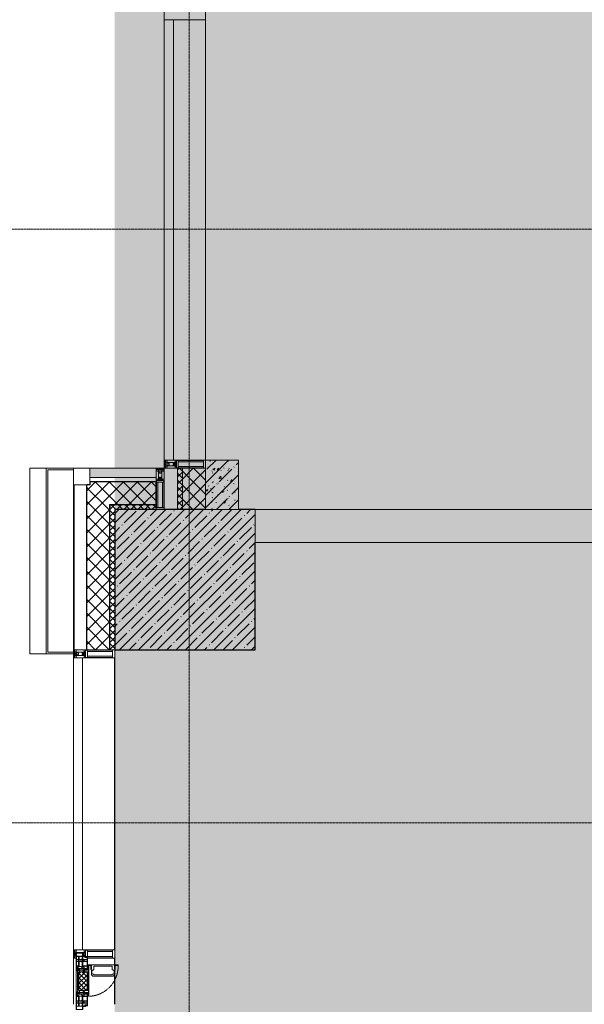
# Model space of a CAD drawing. Header units: millimetres. Extents: x -531352 to 178656, y -69521 to 326874.
# Tile 139 of 256: x -193329 to -189908, y 297637 to 303607. Entities that reach past the tile are written whole.
import ezdxf

# ---------------------------------------------------------------- set-up
doc = ezdxf.new("R2010")
doc.units = ezdxf.units.MM
doc.linetypes.add('-D1-02х01', pattern=[3, 2, -1])
doc.linetypes.add('-D1d1-15x02', pattern=[19, 15, -2, 0, -2])
for name, color, linetype, lineweight in [('_0', 7, 'Continuous', 13), ('A-COLS', 7, 'Continuous', 5), ('A-DETL-GENF', 7, 'Continuous', 5), ('A-GLAZ', 7, 'Continuous', 5), ('A-GLAZ-CURT', 8, 'Continuous', 5), ('A-GLAZ-CWMG', 8, 'Continuous', 5), ('A-WALL', 7, 'Continuous', 5), ('A-WALL-FNSH', 8, 'Continuous', 5), ('I-WALL', 7, 'Continuous', 5), ('S-COLS', 7, 'Continuous', 5), ('S-GRID', 7, 'Continuous', 5), ('Элементы узлов', 7, 'Continuous', 5)]:
    doc.layers.add(name, color=color, linetype=linetype, lineweight=lineweight)
pattern_1 = [(45, (0, 0), (-42.4264, 42.4264), []), (135, (0, 0), (-42.4264, -42.4264), [])]
pattern_2 = [(45, (0, 0), (-21.213203, 21.213203), []), (135, (0, 0), (-21.213203, -21.213203), [])]
pattern_3 = [(45, (-192252.93, 285886.61), (-75.43415, 75.43415), [106.68, -17.78, 3.556, -17.78]), (45, (-192252.93, 285962), (-75.43415, 75.43415), []), (50, (-192252.93, 285886.61), (127.5292, -11.1576), [13.335, -146.685]), (355, (-192252.93, 285886.61), (-24.6697, 133.74), [10.668, -117.348]), (100.451, (-192242.31, 285885.68), (102.8597, 122.5818), [11.333, -124.663]), (46.184, (-192252.93, 285922.17), (189.7552, -29.4304), [20.002, -220.027]), (96.636, (-192237.12, 285919.72), (166.1822, 173.1996), [17, -186.995]), (351.184, (-192252.93, 285922.17), (166.184, 173.1976), [16.002, -176.022]), (21, (-192235.15, 285913.28), (106.13027, -71.586), [13.335, -146.685]), (326, (-192235.15, 285913.28), (43.2619, 128.9318), [10.668, -117.348]), (71.451, (-192226.31, 285907.32), (149.392, 57.34505), [11.333, -124.663]), (37.5, (-192252.935, 285886.614), (2.16223, 59.18836), [3.353, -112.573, 3.353, -115.773, -117.792]), (37.5, (-192252.935, 285886.614), (2.16223, 59.18836), [-235.052, 3.353, -114.44]), (7.5, (-192252.935, 285886.614), (46.77386, 70.12615), [3.353, -64.567, 3.353, -109.906, -44.894]), (7.5, (-192252.935, 285886.614), (46.77386, 70.12615), [-181.178, 3.353, -41.542]), (327.5, (-192292.584, 285886.614), (94.91367, -4.01009), [3.353, -41.097, 3.353, -135.331, -184.023]), (327.5, (-192292.584, 285886.614), (94.91367, -4.01009), [-183.134, 3.353, -180.67]), (317.5, (-192310.36, 285886.61), (103.69057, 17.7988), [3.353, -54.432, 3.353, -88.748, -130.683]), (317.5, (-192310.36, 285886.61), (103.69057, 17.7988), [-149.885, 3.353, -127.33])]

# ---------------------------------------------------------------- blocks, each defined once
blk = doc.blocks.new('Quad Corner Mullion - Q_0_100_-50-4778312-50_AS_M_L23')
at = {"layer": 'A-GLAZ-CWMG', "lineweight": 9}
for p, q in [((-100, -100), (-100, 0)), ((-100, 0), (0, 0)), ((0, 0), (0, -100)), ((0, -100), (-100, -100))]:
    blk.add_line(p, q, dxfattribs=at)
blk = doc.blocks.new('Rectangular Mullion - 50Wx250H-2623690-50_AS_m_L23')
at = {"layer": 'Элементы узлов'}
for p, q in [((-25, 65.2), (-25, 250)), ((-25, 250), (0, 250)), ((25, 250), (0, 250)), ((25, 65.2), (25, 250)), ((-23, 237.3), (0, 237.3)), ((-23, 237.3), (-23, 73.6)), ((-14.9, 84), (-14.9, 237.3)), ((23, 237.3), (0, 237.3)), ((14.9, 84), (14.9, 237.3)), ((23, 237.3), (23, 73.6)), ((-14, 65.2), (-25, 65.2)), ((0, 84), (-23, 84)), ((-0.5, 73.6), (-23, 73.6)), ((-14, 71.3), (-14, 65.2)), ((-10, 71.3), (-14, 71.3)), ((-10, 53), (-10, 71.3)), ((-7, 65.2), (-5.9, 67.3)), ((-7, 65.2), (-7, 54.7)), ((-4.1, 67.3), (-5.9, 67.3)), ((-4.1, 67.3), (-2.9, 65.1)), ((-2.9, 65.1), (-2.9, 54.6)), ((0, 84), (23, 84)), ((0.5, 73.6), (23, 73.6)), ((4.1, 67.3), (2.9, 65.1)), ((2.9, 65.1), (2.9, 54.6)), ((4.1, 67.3), (5.9, 67.3)), ((7, 65.2), (5.9, 67.3)), ((7, 65.2), (7, 54.7)), ((10, 71.3), (14, 71.3)), ((10, 53), (10, 71.3)), ((14, 71.3), (14, 65.2)), ((14, 65.2), (25, 65.2)), ((-23.8, 14.6), (-25, 14.2)), ((-25, 0), (-25, 14.2)), ((-22.3, 17), (-23.8, 17)), ((-23.8, 17), (-23.8, 14.6)), ((-22.5, 10.6), (-23.8, 14.6)), ((-22.5, 10.6), (-23.7, 9.9)), ((-23.7, 1.3), (-23.7, 9.9)), ((-23.7, 1.3), (-11.8, 1.3)), ((-23.2, 10.2), (-22.5, 8)), ((-22.5, 8), (-22.5, 4.5)), ((-21.3, 4.5), (-22.5, 4.5)), ((-22.3, 17), (-22.3, 16)), ((-22.3, 16), (-21.3, 16)), ((-19, 17.6), (-21.3, 16)), ((-21.3, 4.5), (-21.3, 6.5)), ((-21.3, 6.5), (-14.2, 6.5)), ((-18.4, 16.6), (-19, 17.6)), ((-7.4, 16.6), (-18.4, 16.6)), ((-14.2, 6.5), (-14.2, 4.5)), ((-13.2, 4.5), (-14.2, 4.5)), ((-13.2, 4.5), (-12.2, 7.2)), ((-12.7, 7.6), (-11.3, 11.4)), ((-12.7, 7.6), (-11.8, 6.9)), ((-12.2, 9), (-12.2, 14.8)), ((-12.2, 14.8), (0, 14.8)), ((-11.8, 1.3), (-11.8, 6.9)), ((-10.5, 11.2), (-11.3, 11.4)), ((-10.5, 1.5), (-10.5, 11.2)), ((-4.8, 1.5), (-10.5, 1.5)), ((-8.7, 53), (-10, 53)), ((-10, 53), (-10, 17)), ((-10, 17), (-7.5, 17)), ((-8.7, 53), (-7, 54.7)), ((-8.5, 23), (-1.5, 30)), ((-8.5, 18.5), (-8.5, 23)), ((-7.5, 18.5), (-8.5, 18.5)), ((-7.5, 17), (-7.5, 18.5)), ((-7.4, 18), (-7.4, 16.6)), ((-2.6, 18), (-7.4, 18)), ((0, 8), (-4.8, 8)), ((-4.8, 1.5), (-4.8, 8)), ((-1.3, 53), (-2.9, 54.6)), ((-2.6, 18), (-2.6, 16.8)), ((-2.6, 16.8), (0, 16.8)), ((-1.5, 30), (0, 30)), ((0, 53), (-1.3, 53)), ((0, 53), (1.3, 53)), ((1.5, 30), (0, 30)), ((2.6, 16.8), (0, 16.8)), ((0, 14.8), (0, 16.8)), ((0, 14.8), (0, 16.8)), ((12.2, 14.8), (0, 14.8)), ((0, 0), (0, 8)), ((0, 8), (4.8, 8)), ((0, 0), (0, 8)), ((1.3, 53), (2.9, 54.6)), ((8.5, 23), (1.5, 30)), ((2.6, 18), (2.6, 16.8)), ((2.6, 18), (7.4, 18)), ((4.8, 1.5), (4.8, 8)), ((4.8, 1.5), (10.5, 1.5)), ((8.7, 53), (7, 54.7)), ((7.4, 18), (7.4, 16.6)), ((7.4, 16.6), (18.4, 16.6)), ((7.5, 18.5), (8.5, 18.5)), ((7.5, 17), (7.5, 18.5)), ((10, 17), (7.5, 17)), ((8.5, 18.5), (8.5, 23)), ((8.7, 53), (10, 53)), ((10, 53), (10, 17)), ((10.5, 11.2), (11.3, 11.4)), ((10.5, 1.5), (10.5, 11.2)), ((12.7, 7.6), (11.3, 11.4)), ((12.7, 7.6), (11.8, 6.9)), ((11.8, 1.3), (11.8, 6.9)), ((23.7, 1.3), (11.8, 1.3)), ((12.2, 9), (12.2, 14.8)), ((13.2, 4.5), (12.2, 7.2)), ((13.2, 4.5), (14.2, 4.5)), ((21.3, 6.5), (14.2, 6.5)), ((14.2, 6.5), (14.2, 4.5)), ((18.4, 16.6), (19, 17.6)), ((19, 17.6), (21.3, 16)), ((22.3, 16), (21.3, 16)), ((21.3, 4.5), (21.3, 6.5)), ((21.3, 4.5), (22.5, 4.5)), ((22.3, 17), (22.3, 16)), ((22.3, 17), (23.8, 17)), ((22.5, 10.6), (23.8, 14.6)), ((22.5, 10.6), (23.7, 9.9)), ((23.2, 10.2), (22.5, 8)), ((22.5, 8), (22.5, 4.5)), ((23.7, 1.3), (23.7, 9.9)), ((23.8, 17), (23.8, 14.6)), ((23.8, 14.6), (25, 14.2)), ((25, 0), (25, 14.2)), ((-25, 0), (0, 0)), ((25, 0), (0, 0))]:
    blk.add_line(p, q, dxfattribs=at)
for centre, start, end in [((-0.5, 73.1), 360, 90), ((0.5, 73.1), 90, 180)]:
    blk.add_arc(centre, 0.5, start, end, dxfattribs=at)
blk = doc.blocks.new('Rectangular Mullion - R_StandardFrame_50Wx250H-4778315-50_AS_M_L23')
at = {"layer": 'A-GLAZ-CWMG', "lineweight": 9}
for p, q in [((0, 0), (-50, 0)), ((-50, 0), (-50, -250)), ((0, -250), (0, 0)), ((-50, -250), (0, -250))]:
    blk.add_line(p, q, dxfattribs=at)
blk = doc.blocks.new('System Panel - A_PAN_Glass-5081502-50_AS_M_L23')
at = {"layer": 'A-GLAZ-CURT'}
for p, q in [((885, 55), (-885, 55)), ((-885, 55), (-885, 0)), ((-885, 0), (885, 0)), ((885, 0), (885, 55))]:
    blk.add_line(p, q, dxfattribs=at)
blk = doc.blocks.new('Rectangular Mullion - R_StandardFrame_50Wx250H-3337873-50_AS_M_L23')
at = {"layer": 'A-GLAZ-CWMG'}
blk.add_line((-500, 12080), (-500, 13850), dxfattribs=at)
blk = doc.blocks.new('A_PAN_Створка - 383мм-V19-50_AS_M_L23')
at = {"layer": 'A-GLAZ-CURT'}
h = blk.add_hatch(dxfattribs=at)
h.set_pattern_fill('FP_20', color=256, style=0, pattern_type=2)
h.set_pattern_definition([(315, (-11890, -750), (14.142136, 14.142136), []), (45, (-11890, -750), (-14.142136, 14.142136), [])])
h.paths.add_polyline_path([(-57.2, -60.8), (-54.6, -63.4), (-53.6, -82.7), (54.6, -81.8), (54.6, -63.4), (57.2, -60.8), (57.2, -36.4), (54.9, -34.1), (54.5, -31.8), (-54.5, -31.8), (-54.9, -34.1), (-57.2, -36.4)])
at = {"layer": 'A-DETL-GENF'}
for p, q in [((-70, -32.1), (-61.4, -23.5)), ((-70, -62.5), (-70, -32.1)), ((-67.8, -38.3), (-65.7, -37.4)), ((-67.8, -55.7), (-67.8, -38.3)), ((-66, -56.5), (-67.8, -55.7)), ((-66, -56.5), (-62, -59.1)), ((-65.7, -37.4), (-60.8, -34.7)), ((-62, -59.1), (-60.7, -61)), ((61.4, -23.5), (-61.4, -23.5)), ((-60.8, -34.7), (-57.3, -35.9)), ((-55.2, -33.8), (-57.3, -35.9)), ((-54.9, -34.1), (-57.2, -36.4)), ((-57.2, -36.4), (-57.2, -60.8)), ((-55.2, -33.8), (-54.8, -31.5)), ((-54.9, -25.8), (-53.9, -24.8)), ((-54.9, -29.5), (-54.9, -25.8)), ((-53.9, -30.5), (-54.9, -29.5)), ((-54.5, -31.8), (-54.9, -34.1)), ((0, -31.5), (-54.8, -31.5)), ((54.5, -31.8), (-54.5, -31.8)), ((-53.9, -24.8), (53.9, -24.8)), ((53.9, -30.5), (-53.9, -30.5)), ((0, -31.5), (54.8, -31.5)), ((54.9, -25.8), (53.9, -24.8)), ((53.9, -30.5), (54.9, -29.5)), ((54.9, -34.1), (54.5, -31.8)), ((55.2, -33.8), (54.8, -31.5)), ((54.9, -29.5), (54.9, -25.8)), ((57.2, -36.4), (54.9, -34.1)), ((55.2, -33.8), (57.3, -35.9)), ((57.2, -60.8), (57.2, -36.4)), ((60.8, -34.7), (57.3, -35.9)), ((62, -59.1), (60.7, -61)), ((65.7, -37.4), (60.8, -34.7)), ((70, -32.1), (61.4, -23.5)), ((66, -56.5), (62, -59.1)), ((67.8, -38.3), (65.7, -37.4)), ((66, -56.5), (67.8, -55.7)), ((67.8, -55.7), (67.8, -38.3)), ((70, -62.5), (70, -32.1)), ((-91.5, -87.5), (-73.9, -87.5)), ((-91.5, -92), (-91.5, -87.5)), ((-91.5, -92), (91.5, -92)), ((-83.4, -90.3), (-83.4, -87.5)), ((-83.4, -90.3), (-69.4, -90.3)), ((-73.9, -62.5), (-70, -62.5)), ((-73.9, -87.5), (-73.9, -62.5)), ((-69.4, -66.5), (-73.9, -66.5)), ((-73.9, -81.5), (-69.4, -81.5)), ((-69.4, -85.5), (-73.9, -85.5)), ((-69.4, -81.5), (-69.4, -66.5)), ((-69.4, -90.3), (-69.4, -85.5)), ((-61.7, -62.5), (-67.9, -62.5)), ((-67.9, -62.5), (-67.9, -89.3)), ((-67.9, -89.3), (-66.9, -90.3)), ((-66.9, -90.3), (-57.4, -90.3)), ((-61.7, -64.9), (-61.7, -62.5)), ((-60.1, -67.7), (-61.7, -64.9)), ((-60.7, -61), (-57.4, -61)), ((-56.4, -67.7), (-60.1, -67.7)), ((-57.4, -61), (-54.9, -63.5)), ((-57.4, -90.3), (-56.4, -89.4)), ((-57.2, -60.8), (-54.6, -63.4)), ((-56.4, -89.4), (-56.4, -67.7)), ((-54.9, -63.5), (-54.9, -81.9)), ((-54.9, -81.9), (-53.8, -83)), ((-54.9, -85.6), (-53.9, -84.6)), ((-54.9, -89.3), (-54.9, -85.6)), ((-53.9, -90.3), (-54.9, -89.3)), ((-54.6, -63.4), (-54.6, -81.8)), ((-54.6, -81.8), (-53.6, -82.7)), ((-53.9, -84.6), (53.9, -84.6)), ((53.9, -90.3), (-53.9, -90.3)), ((53.8, -83), (-53.8, -83)), ((-53.6, -82.7), (53.6, -82.7)), ((53.6, -82.7), (54.6, -81.8)), ((54.9, -81.9), (53.8, -83)), ((54.9, -85.6), (53.9, -84.6)), ((53.9, -90.3), (54.9, -89.3)), ((54.6, -63.4), (57.2, -60.8)), ((54.6, -81.8), (54.6, -63.4)), ((57.4, -61), (54.9, -63.5)), ((54.9, -63.5), (54.9, -81.9)), ((54.9, -89.3), (54.9, -85.6)), ((56.4, -67.7), (60.1, -67.7)), ((56.4, -89.4), (56.4, -67.7)), ((57.4, -90.3), (56.4, -89.4)), ((60.7, -61), (57.4, -61)), ((66.9, -90.3), (57.4, -90.3)), ((60.1, -67.7), (61.7, -64.9)), ((61.7, -62.5), (67.9, -62.5)), ((61.7, -64.9), (61.7, -62.5)), ((67.9, -89.3), (66.9, -90.3)), ((67.9, -62.5), (67.9, -89.3)), ((69.4, -66.5), (73.9, -66.5)), ((69.4, -81.5), (69.4, -66.5)), ((73.9, -81.5), (69.4, -81.5)), ((69.4, -85.5), (73.9, -85.5)), ((69.4, -90.3), (69.4, -85.5)), ((83.4, -90.3), (69.4, -90.3)), ((73.9, -62.5), (70, -62.5)), ((73.9, -87.5), (73.9, -62.5)), ((91.5, -87.5), (73.9, -87.5)), ((83.4, -90.3), (83.4, -87.5)), ((91.5, -92), (91.5, -87.5))]:
    blk.add_line(p, q, dxfattribs=at)
at = {"layer": 'A-DETL-GENF', "color": 9, "true_color": 0xc8c8c8}
for p, q in [((39.7, -109), (31.1, -117.6)), ((31.1, -117.6), (31.1, -240.4)), ((70.1, -109), (39.7, -109)), ((45, -113.3), (42.3, -118.2)), ((42.3, -118.2), (43.5, -121.7)), ((45.9, -111.2), (45, -113.3)), ((63.3, -111.2), (45.9, -111.2)), ((64.1, -113), (63.3, -111.2)), ((64.1, -113), (66.7, -117)), ((66.7, -117), (68.6, -118.3)), ((68.6, -118.3), (68.6, -121.6)), ((70.1, -105.1), (70.1, -109)), ((95.1, -105.1), (70.1, -105.1)), ((74.1, -109.6), (74.1, -105.1)), ((89.1, -109.6), (74.1, -109.6)), ((89.1, -105.1), (89.1, -109.6)), ((93.1, -109.6), (93.1, -105.1)), ((97.9, -109.6), (93.1, -109.6)), ((95.1, -87.5), (95.1, -105.1)), ((99.6, -87.5), (95.1, -87.5)), ((97.9, -95.6), (95.1, -95.6)), ((97.9, -95.6), (97.9, -109.6)), ((99.6, -270.5), (99.6, -87.5)), ((41.4, -123.8), (39.1, -124.2)), ((39.1, -179), (39.1, -124.2)), ((39.1, -179), (39.1, -233.8)), ((41.4, -123.8), (43.5, -121.7)), ((68.6, -121.6), (71.1, -124.1)), ((71.1, -124.1), (89.5, -124.1)), ((89.5, -124.1), (90.6, -125.2)), ((90.6, -125.2), (90.6, -232.8)), ((41.4, -234.2), (39.1, -233.8)), ((41.4, -234.2), (43.5, -236.3)), ((42.3, -239.8), (43.5, -236.3)), ((68.6, -236.4), (71.1, -233.9)), ((68.6, -239.7), (68.6, -236.4)), ((71.1, -233.9), (89.5, -233.9)), ((89.5, -233.9), (90.6, -232.8)), ((39.7, -249), (31.1, -240.4)), ((70.1, -249), (39.7, -249)), ((45, -244.7), (42.3, -239.8)), ((45.9, -246.8), (45, -244.7)), ((63.3, -246.8), (45.9, -246.8)), ((64.1, -245), (63.3, -246.8)), ((64.1, -245), (66.7, -241)), ((66.7, -241), (68.6, -239.7)), ((70.1, -252.9), (70.1, -249)), ((95.1, -252.9), (70.1, -252.9)), ((74.1, -248.4), (74.1, -252.9)), ((89.1, -248.4), (74.1, -248.4)), ((89.1, -252.9), (89.1, -248.4)), ((93.1, -248.4), (93.1, -252.9)), ((97.9, -248.4), (93.1, -248.4)), ((95.1, -270.5), (95.1, -252.9)), ((97.9, -262.4), (95.1, -262.4)), ((99.6, -270.5), (95.1, -270.5)), ((97.9, -262.4), (97.9, -248.4))]:
    blk.add_line(p, q, dxfattribs=at)
at = {"layer": 'A-GLAZ'}
for p, q in [((-67.9, -17), (-171, -17)), ((-171, -17), (-171, -57)), ((-171, -18.5), (-153.5, -18.5)), ((-171, -55.5), (-152, -55.5)), ((-171, -57), (-156, -57)), ((-153.5, -18.5), (-152, -20)), ((-152, -20), (-152, -73.5)), ((-150.5, -17), (-150.5, -29.4)), ((-132.4, -18.6), (-150.5, -18.6)), ((-150.5, -29.4), (-132.4, -29.4)), ((-150.5, -33.6), (-150.5, -68)), ((-136.3, -33.6), (-150.5, -33.6)), ((-136.4, -52.4), (-150.5, -52.4)), ((-150.5, -56.6), (-132.4, -56.6)), ((-137.2, -31), (-135.8, -35)), ((-132.5, -31), (-137.2, -31)), ((-137.2, -54.8), (-135.8, -50.8)), ((-132.5, -54.8), (-137.2, -54.8)), ((-132.1, -36.8), (-135.8, -35)), ((-132.1, -49), (-135.8, -50.8)), ((-132.5, -31.9), (-133.4, -33.7)), ((-133.4, -33.7), (-130.1, -35.3)), ((-133.4, -52), (-130.1, -50.4)), ((-132.5, -53.8), (-133.4, -52)), ((-132.5, -31.9), (-132.5, -31)), ((-132.5, -53.8), (-132.5, -54.8)), ((-132.4, -29.4), (-132.4, -18.6)), ((-132.4, -56.6), (-132.4, -82.5)), ((-132.1, -49), (-132.1, -36.8)), ((-131, -18.2), (-131, -29.5)), ((-120.8, -18.2), (-131, -18.2)), ((-131, -29.5), (-120.8, -29.5)), ((-131, -30.9), (-131, -33)), ((-120.8, -30.9), (-131, -30.9)), ((-129.4, -34.6), (-131, -33)), ((-129.4, -51.1), (-131, -52.7)), ((-131, -55.1), (-131, -52.7)), ((-120.8, -55.1), (-131, -55.1)), ((-131, -56.5), (-131, -62.6)), ((-131, -56.5), (-120.8, -56.5)), ((-130.1, -35.3), (-129.4, -34.6)), ((-130.1, -35.3), (-130.1, -50.4)), ((-130.1, -50.4), (-129.4, -51.1)), ((-122.4, -34.6), (-120.8, -33)), ((-121.7, -35.3), (-122.4, -34.6)), ((-121.7, -50.4), (-122.4, -51.1)), ((-122.4, -51.1), (-120.8, -52.7)), ((-118.4, -33.7), (-121.7, -35.3)), ((-121.7, -35.3), (-121.7, -50.4)), ((-118.4, -52), (-121.7, -50.4)), ((-120.8, -18.2), (-120.8, -29.5)), ((-120.8, -30.9), (-120.8, -33)), ((-120.8, -55.1), (-120.8, -52.7)), ((-120.8, -56.5), (-120.8, -62.6)), ((-119.7, -36.8), (-115.9, -35)), ((-119.7, -49), (-119.7, -36.8)), ((-119.7, -49), (-115.9, -50.8)), ((-119.3, -18.6), (-92.5, -18.6)), ((-119.3, -29.4), (-119.3, -18.6)), ((-92.5, -29.4), (-119.3, -29.4)), ((-119.3, -31), (-114.6, -31)), ((-119.3, -31.9), (-119.3, -31)), ((-119.3, -31.9), (-118.4, -33.7)), ((-119.3, -53.8), (-118.4, -52)), ((-119.3, -53.8), (-119.3, -54.8)), ((-119.3, -54.8), (-114.6, -54.8)), ((-119.3, -56.6), (-119.3, -82.5)), ((-92.5, -56.6), (-119.3, -56.6)), ((-114.6, -31), (-115.9, -35)), ((-114.6, -54.8), (-115.9, -50.8)), ((-94.1, -33.5), (-115.4, -33.5)), ((-94.1, -52.5), (-115.3, -52.5)), ((-89.9, -35.1), (-94.1, -33.5)), ((-89.9, -50.9), (-94.1, -52.5)), ((-92.5, -18.6), (-92.5, -29.4)), ((-92.5, -56.6), (-92.5, -82.5)), ((-90.8, -18.5), (-90.8, -29.4)), ((-87.3, -18.5), (-90.8, -18.5)), ((-90.8, -29.4), (-85.9, -29.4)), ((-90.8, -56.6), (-85.9, -56.6)), ((-90.8, -62.7), (-90.8, -56.6)), ((-89.9, -32.5), (-89.9, -35.1)), ((-85.9, -32.5), (-89.9, -32.5)), ((-89.9, -35.1), (-89.9, -50.9)), ((-89.9, -52.2), (-89.9, -50.9)), ((-89.9, -52.2), (-88.6, -53.5)), ((-85.9, -53.5), (-88.6, -53.5)), ((-87.3, -20.4), (-87.3, -18.5)), ((-87.3, -20.4), (-87.3, -21.9)), ((-84.8, -20.4), (-87.3, -20.4)), ((-87.3, -21.9), (-85.9, -21.9)), ((-85.9, -18.2), (-85.9, -20.4)), ((-75.9, -18.2), (-85.9, -18.2)), ((-85.9, -21.9), (-85.9, -29.4)), ((-85.9, -29.4), (-85.9, -32.5)), ((-85.9, -53.5), (-78, -45.6)), ((-85.9, -56.6), (-85.9, -53.5)), ((-83.4, -20.4), (-84.8, -20.4)), ((-70, -33.8), (-83.4, -20.4)), ((-78, -84), (-78, -23.5)), ((-78, -23.5), (-67.9, -23.5)), ((-78, -36.8), (-70, -36.8)), ((-78, -45.6), (-78, -36.8)), ((-75.9, -21.5), (-75.9, -18.2)), ((-75.9, -21.5), (-75.9, -23.5)), ((-74.9, -21.5), (-75.9, -21.5)), ((-75.9, -23.5), (-73, -23.5)), ((-74.9, -17.9), (-74.9, -21.5)), ((-68.9, -17.9), (-74.9, -17.9)), ((-67.2, -29.3), (-73, -23.5)), ((-61.4, -23.5), (-70, -32.1)), ((-70, -32.1), (-70, -62.5)), ((-70, -36.8), (-70, -33.8)), ((-68.9, -21.5), (-68.9, -17.9)), ((-67.9, -21.5), (-68.9, -21.5)), ((67.9, -17), (-67.9, -17)), ((-61.4, -23.5), (-67.9, -17)), ((-67.9, -17), (-67.9, -23.5)), ((-67.9, -17), (67.9, -17)), ((-67.9, -21.5), (-67.9, -23.5)), ((-67.9, -23.5), (-64.6, -26.8)), ((-67.9, -23.5), (-64.6, -26.8)), ((-64.6, -26.8), (-67.2, -29.3)), ((-64.6, -26.8), (-61.4, -23.5)), ((61.4, -23.5), (-61.4, -23.5)), ((67.9, -17), (61.4, -23.5)), ((70, -32.1), (61.4, -23.5)), ((61.4, -23.5), (64.6, -26.8)), ((67.9, -23.5), (64.6, -26.8)), ((64.6, -26.8), (67.9, -23.5)), ((64.6, -26.8), (67.2, -29.3)), ((67.2, -29.3), (73, -23.5)), ((67.9, -23.5), (67.9, -17)), ((171, -17), (67.9, -17)), ((67.9, -21.5), (67.9, -23.5)), ((67.9, -21.5), (68.9, -21.5)), ((67.9, -23.5), (78, -23.5)), ((68.9, -17.9), (74.9, -17.9)), ((68.9, -21.5), (68.9, -17.9)), ((70, -33.8), (83.4, -20.4)), ((70, -62.5), (70, -32.1)), ((70, -36.8), (70, -33.8)), ((78, -36.8), (70, -36.8)), ((75.9, -23.5), (73, -23.5)), ((74.9, -17.9), (74.9, -21.5)), ((74.9, -21.5), (75.9, -21.5)), ((75.9, -18.2), (85.9, -18.2)), ((75.9, -21.5), (75.9, -18.2)), ((75.9, -21.5), (75.9, -23.5)), ((78, -23.5), (78, -84)), ((78, -45.6), (78, -36.8)), ((85.9, -53.5), (78, -45.6)), ((83.4, -20.4), (84.8, -20.4)), ((84.8, -20.4), (87.3, -20.4)), ((85.9, -18.2), (85.9, -20.4)), ((85.9, -21.9), (85.9, -29.4)), ((87.3, -21.9), (85.9, -21.9)), ((85.9, -29.4), (85.9, -32.5)), ((90.8, -29.4), (85.9, -29.4)), ((85.9, -32.5), (89.9, -32.5)), ((85.9, -53.5), (88.6, -53.5)), ((85.9, -56.6), (85.9, -53.5)), ((90.8, -56.6), (85.9, -56.6)), ((87.3, -18.5), (90.8, -18.5)), ((87.3, -20.4), (87.3, -18.5)), ((87.3, -20.4), (87.3, -21.9)), ((89.9, -52.2), (88.6, -53.5)), ((89.9, -32.5), (89.9, -35.1)), ((89.9, -35.1), (94.1, -33.5)), ((89.9, -35.1), (89.9, -50.9)), ((89.9, -50.9), (94.1, -52.5)), ((89.9, -52.2), (89.9, -50.9)), ((90.8, -18.5), (90.8, -29.4)), ((90.8, -62.7), (90.8, -56.6)), ((92.5, -18.6), (92.5, -29.4)), ((119.3, -18.6), (92.5, -18.6)), ((92.5, -29.4), (119.3, -29.4)), ((92.5, -56.6), (119.3, -56.6)), ((92.5, -56.6), (92.5, -82.5)), ((94.1, -33.5), (115.4, -33.5)), ((94.1, -52.5), (115.3, -52.5)), ((114.6, -31), (115.9, -35)), ((119.3, -31), (114.6, -31)), ((114.6, -54.8), (115.9, -50.8)), ((119.3, -54.8), (114.6, -54.8)), ((119.7, -36.8), (115.9, -35)), ((119.7, -49), (115.9, -50.8)), ((119.3, -31.9), (118.4, -33.7)), ((118.4, -33.7), (121.7, -35.3)), ((118.4, -52), (121.7, -50.4)), ((119.3, -53.8), (118.4, -52)), ((119.3, -29.4), (119.3, -18.6)), ((119.3, -31.9), (119.3, -31)), ((119.3, -53.8), (119.3, -54.8)), ((119.3, -56.6), (119.3, -82.5)), ((119.7, -49), (119.7, -36.8)), ((120.8, -18.2), (120.8, -29.5)), ((120.8, -18.2), (131, -18.2)), ((131, -29.5), (120.8, -29.5)), ((120.8, -30.9), (120.8, -33)), ((120.8, -30.9), (131, -30.9)), ((122.4, -34.6), (120.8, -33)), ((122.4, -51.1), (120.8, -52.7)), ((120.8, -55.1), (120.8, -52.7)), ((120.8, -55.1), (131, -55.1)), ((120.8, -56.5), (120.8, -62.6)), ((131, -56.5), (120.8, -56.5)), ((121.7, -35.3), (122.4, -34.6)), ((121.7, -35.3), (121.7, -50.4)), ((121.7, -50.4), (122.4, -51.1)), ((129.4, -34.6), (131, -33)), ((130.1, -35.3), (129.4, -34.6)), ((130.1, -50.4), (129.4, -51.1)), ((129.4, -51.1), (131, -52.7)), ((133.4, -33.7), (130.1, -35.3)), ((130.1, -35.3), (130.1, -50.4)), ((133.4, -52), (130.1, -50.4)), ((131, -18.2), (131, -29.5)), ((131, -30.9), (131, -33)), ((131, -55.1), (131, -52.7)), ((131, -56.5), (131, -62.6)), ((132.1, -36.8), (135.8, -35)), ((132.1, -49), (132.1, -36.8)), ((132.1, -49), (135.8, -50.8)), ((132.4, -18.6), (150.5, -18.6)), ((132.4, -29.4), (132.4, -18.6)), ((150.5, -29.4), (132.4, -29.4)), ((150.5, -56.6), (132.4, -56.6)), ((132.4, -56.6), (132.4, -82.5)), ((132.5, -31), (137.2, -31)), ((132.5, -31.9), (132.5, -31)), ((132.5, -31.9), (133.4, -33.7)), ((132.5, -53.8), (133.4, -52)), ((132.5, -53.8), (132.5, -54.8)), ((132.5, -54.8), (137.2, -54.8)), ((137.2, -31), (135.8, -35)), ((137.2, -54.8), (135.8, -50.8)), ((136.3, -33.6), (150.5, -33.6)), ((136.4, -52.4), (150.5, -52.4)), ((150.5, -17), (150.5, -29.4)), ((150.5, -33.6), (150.5, -68)), ((153.5, -18.5), (152, -20)), ((152, -20), (152, -73.5)), ((171, -55.5), (152, -55.5)), ((171, -18.5), (153.5, -18.5)), ((156, -57), (171, -57)), ((171, -57), (171, -17)), ((-153, -60), (-153, -73.5)), ((-153, -73.5), (-150, -73.5)), ((-150.5, -68), (-143.5, -68)), ((-150.5, -69.5), (-150.5, -73.5)), ((-145, -69.5), (-150.5, -69.5)), ((-150, -73.5), (-150, -84)), ((-150, -84), (-78, -84)), ((-148.5, -81), (-148.5, -82.5)), ((-143.5, -81), (-148.5, -81)), ((-148.5, -82.5), (-132.4, -82.5)), ((-145, -69.5), (-145, -79.5)), ((-143.5, -68), (-143.5, -81)), ((-120.8, -62.6), (-131, -62.6)), ((-131, -64.6), (-120.8, -64.6)), ((-131, -82.5), (-131, -64.6)), ((-131, -82.5), (-120.8, -82.5)), ((-120.8, -82.5), (-120.8, -64.6)), ((-119.3, -82.5), (-92.5, -82.5)), ((-73.9, -87.5), (-91.5, -87.5)), ((-91.5, -87.5), (-91.5, -92)), ((-91.5, -92), (91.5, -92)), ((-80.4, -62.7), (-90.8, -62.7)), ((-90.8, -64.6), (-90.8, -82.5)), ((-80.1, -64.6), (-90.8, -64.6)), ((-90.8, -82.5), (-79.5, -82.5)), ((-78, -84), (-85, -84)), ((-85, -84), (-85, -87.5)), ((-85, -87.5), (-78, -87.5)), ((-80.4, -61.1), (-80.4, -62.7)), ((-78, -61.1), (-80.4, -61.1)), ((-80.1, -66.1), (-80.1, -64.6)), ((-78, -66.1), (-80.1, -66.1)), ((-79.5, -80.6), (-78, -80.6)), ((-79.5, -82.5), (-79.5, -80.6)), ((-78, -66.1), (-78, -61.1)), ((-78, -87.5), (-78, -84)), ((-78, -84), (-73.9, -84)), ((-70, -62.5), (-73.9, -62.5)), ((-73.9, -62.5), (-73.9, -87.5)), ((73.9, -62.5), (70, -62.5)), ((73.9, -87.5), (73.9, -62.5)), ((73.9, -84), (78, -84)), ((91.5, -87.5), (73.9, -87.5)), ((78, -61.1), (80.4, -61.1)), ((78, -66.1), (78, -61.1)), ((78, -66.1), (80.1, -66.1)), ((79.5, -80.6), (78, -80.6)), ((78, -87.5), (78, -84)), ((78, -84), (85, -84)), ((78, -84), (150, -84)), ((85, -87.5), (78, -87.5)), ((79.5, -82.5), (79.5, -80.6)), ((90.8, -82.5), (79.5, -82.5)), ((80.1, -64.6), (90.8, -64.6)), ((80.1, -66.1), (80.1, -64.6)), ((80.4, -61.1), (80.4, -62.7)), ((80.4, -62.7), (90.8, -62.7)), ((85, -84), (85, -87.5)), ((90.8, -64.6), (90.8, -82.5)), ((91.5, -92), (91.5, -87.5)), ((119.3, -82.5), (92.5, -82.5)), ((120.8, -62.6), (131, -62.6)), ((120.8, -82.5), (120.8, -64.6)), ((131, -64.6), (120.8, -64.6)), ((131, -82.5), (120.8, -82.5)), ((131, -82.5), (131, -64.6)), ((148.5, -82.5), (132.4, -82.5)), ((143.5, -68), (143.5, -81)), ((150.5, -68), (143.5, -68)), ((143.5, -81), (148.5, -81)), ((145, -69.5), (150.5, -69.5)), ((145, -69.5), (145, -79.5)), ((148.5, -81), (148.5, -82.5)), ((150, -84), (150, -73.5)), ((150, -73.5), (153, -73.5)), ((150.5, -69.5), (150.5, -73.5)), ((153, -73.5), (153, -60))]:
    blk.add_line(p, q, dxfattribs=at)
for centre, start, end in [((-156, -60), 0, 90), ((156, -60), 90, 180)]:
    blk.add_arc(centre, 3, start, end, dxfattribs=at)
at = {"layer": 'A-GLAZ', "linetype": '-D1-02х01'}
blk.add_arc((91.4, -87.5), 183, 181.40905, 271.14454, dxfattribs=at)
blk = doc.blocks.new('Rectangular Mullion - 50Wx250H-V4-50_AS_M_L23')
at = {"layer": 'A-DETL-GENF'}
for p, q in [((-25, 65.2), (-25, 250)), ((-25, 250), (0, 250)), ((25, 250), (0, 250)), ((25, 84), (25, 250)), ((-23, 237.3), (0, 237.3)), ((-23, 237.3), (-23, 73.6)), ((-14.9, 84), (-14.9, 237.3)), ((23, 237.3), (0, 237.3)), ((14.9, 84), (14.9, 237.3)), ((23, 237.3), (23, 84)), ((-14, 65.2), (-25, 65.2)), ((0, 84), (-23, 84)), ((-0.5, 73.6), (-23, 73.6)), ((-14, 71.3), (-14, 65.2)), ((-10, 71.3), (-14, 71.3)), ((-10, 53), (-10, 71.3)), ((-7, 65.2), (-5.9, 67.3)), ((-7, 65.2), (-7, 54.7)), ((-4.1, 67.3), (-5.9, 67.3)), ((-4.1, 67.3), (-2.9, 65.1)), ((-2.9, 65.1), (-2.9, 57)), ((0, 84), (15, 84)), ((0.5, 73.6), (15, 73.6)), ((4.1, 67.3), (2.9, 65.1)), ((2.9, 65.1), (2.9, 57)), ((4.1, 67.3), (5.9, 67.3)), ((7, 65.2), (5.9, 67.3)), ((7, 65.2), (7, 57)), ((10, 71.3), (12, 71.3)), ((10, 57.4), (10, 71.3)), ((-23.8, 14.6), (-25, 14.2)), ((-25, 0), (-25, 14.2)), ((-22.3, 17), (-23.8, 17)), ((-23.8, 17), (-23.8, 14.6)), ((-22.5, 10.6), (-23.8, 14.6)), ((-22.5, 10.6), (-23.7, 9.9)), ((-23.7, 1.3), (-23.7, 9.9)), ((-23.7, 1.3), (-11.8, 1.3)), ((-23.2, 10.2), (-22.5, 8)), ((-22.5, 8), (-22.5, 4.5)), ((-21.3, 4.5), (-22.5, 4.5)), ((-22.3, 17), (-22.3, 16)), ((-22.3, 16), (-21.3, 16)), ((-19, 17.6), (-21.3, 16)), ((-21.3, 4.5), (-21.3, 6.5)), ((-21.3, 6.5), (-14.2, 6.5)), ((-18.4, 16.6), (-19, 17.6)), ((-7.4, 16.6), (-18.4, 16.6)), ((-14.2, 6.5), (-14.2, 4.5)), ((-13.2, 4.5), (-14.2, 4.5)), ((-13.2, 4.5), (-12.2, 7.2)), ((-12.7, 7.6), (-11.3, 11.4)), ((-12.7, 7.6), (-11.8, 6.9)), ((-12.2, 9), (-12.2, 14.8)), ((-12.2, 14.8), (0, 14.8)), ((-11.8, 1.3), (-11.8, 6.9)), ((-10.5, 11.2), (-11.3, 11.4)), ((-10.5, 1.5), (-10.5, 11.2)), ((-4.8, 1.5), (-10.5, 1.5)), ((-8.7, 53), (-10, 53)), ((-10, 53), (-10, 17)), ((-10, 17), (-7.5, 17)), ((-8.7, 53), (-7, 54.7)), ((-8.5, 23), (-6, 25.5)), ((-8.5, 18.5), (-8.5, 23)), ((-7.5, 18.5), (-8.5, 18.5)), ((-7.5, 17), (-7.5, 18.5)), ((-7.4, 18), (-7.4, 16.6)), ((-6, 18), (-7.4, 18)), ((0, 8), (-4.8, 8)), ((-4.8, 1.5), (-4.8, 8)), ((-2.6, 16.8), (0, 16.8)), ((2.6, 16.8), (0, 16.8)), ((0, 14.8), (0, 16.8)), ((0, 14.8), (0, 16.8)), ((12.2, 14.8), (0, 14.8)), ((0, 0), (0, 8)), ((0, 8), (4.8, 8)), ((0, 0), (0, 8)), ((4.8, 1.5), (4.8, 8)), ((4.8, 1.5), (10.5, 1.5)), ((7.4, 16.6), (18.4, 16.6)), ((10.5, 11.2), (11.3, 11.4)), ((10.5, 1.5), (10.5, 11.2)), ((12.7, 7.6), (11.3, 11.4)), ((12.7, 7.6), (11.8, 6.9)), ((11.8, 1.3), (11.8, 6.9)), ((23.7, 1.3), (11.8, 1.3)), ((12.2, 9), (12.2, 14.8)), ((13.2, 4.5), (12.2, 7.2)), ((13.2, 4.5), (14.2, 4.5)), ((21.3, 6.5), (14.2, 6.5)), ((14.2, 6.5), (14.2, 4.5)), ((19.9, 17), (21.3, 16)), ((22.3, 16), (21.3, 16)), ((21.3, 4.5), (21.3, 6.5)), ((21.3, 4.5), (22.5, 4.5)), ((22.3, 17), (22.3, 16)), ((22.5, 10.6), (23.8, 14.6)), ((22.5, 10.6), (23.7, 9.9)), ((23.2, 10.2), (22.5, 8)), ((22.5, 8), (22.5, 4.5)), ((23.7, 1.3), (23.7, 9.9)), ((23.8, 17), (23.8, 14.6)), ((23.8, 14.6), (25, 14.2)), ((25, 0), (25, 14.2)), ((-25, 0), (0, 0)), ((25, 0), (0, 0))]:
    blk.add_line(p, q, dxfattribs=at)
for centre, start, end in [((-0.5, 73.1), 360, 90), ((0.5, 73.1), 90, 180)]:
    blk.add_arc(centre, 0.5, start, end, dxfattribs=at)
blk = doc.blocks.new('Rectangular Mullion - R_StandardFrame_50Wx250H-V5-50_AS_M_L23')
at = {"layer": 'A-GLAZ-CWMG', "lineweight": 9}
for p, q in [((-25, -250), (-25, 0)), ((-25, 0), (25, 0)), ((25, 0), (25, -17)), ((25, -84), (25, -250)), ((25, -250), (-25, -250))]:
    blk.add_line(p, q, dxfattribs=at)
blk = doc.blocks.new('Rectangular Mullion - R_StandardFrame_50Wx250H-V18-50_AS_M_L23')
at = {"layer": 'A-GLAZ-CWMG'}
for p, q in [((-750, 8730), (-750, 8450)), ((-500, 8730), (-500, 8689.6)), ((-500, 8660.1), (-500, 8450))]:
    blk.add_line(p, q, dxfattribs=at)
blk = doc.blocks.new('System Panel - A_PAN_Glass-5138184-50_AS_M_L23')
at = {"layer": 'A-GLAZ-CURT'}
for p, q in [((1335, 0), (-1335, 0)), ((-1335, 0), (-1335, -55)), ((1335, -55), (1335, 0)), ((-1335, -55), (1335, -55))]:
    blk.add_line(p, q, dxfattribs=at)
blk = doc.blocks.new('Rectangular Mullion - R_StandardFrame_50Wx250H-3408542-50_AS_M_L23')
at = {"layer": 'A-GLAZ-CWMG'}
blk.add_line((50, 17720), (50, 15050), dxfattribs=at)
blk = doc.blocks.new('Rectangular Mullion - R_StandardFrame_50Wx250H-5138183-50_AS_M_L23')
at = {"layer": 'A-GLAZ-CWMG', "lineweight": 9}
for p, q in [((-25, 0), (-25, 250)), ((-25, 250), (25, 250)), ((25, 250), (25, 84)), ((25, 0), (-25, 0)), ((25, 17), (25, 0))]:
    blk.add_line(p, q, dxfattribs=at)
blk = doc.blocks.new('Rectangular Mullion - R_StandardFrame_50Wx250H-5138795-50_AS_M_L23')
at = {"layer": 'A-GLAZ-CWMG', "lineweight": 9}
for p, q in [((0, 250), (-50, 250)), ((-50, 250), (-50, 0)), ((0, 0), (0, 250)), ((-50, 0), (0, 0))]:
    blk.add_line(p, q, dxfattribs=at)
blk = doc.blocks.new('Rectangular Mullion - R_StandardFrame_50Wx250H-4038205-50_AS_M_L23')
at = {"layer": 'A-GLAZ-CWMG', "lineweight": 9}
for p, q in [((0, 0), (-50, 0)), ((-50, 0), (-50, -250)), ((0, -250), (0, 0)), ((-50, -250), (0, -250))]:
    blk.add_line(p, q, dxfattribs=at)
blk = doc.blocks.new('RST_AR_KMN_R22_B3_FCD_rvt-1-50_AS_M_L23')
at = {"layer": 'A-WALL'}
h = blk.add_hatch(dxfattribs=at)
h.set_pattern_fill('FP_6', color=256, style=0, pattern_type=2)
h.set_pattern_definition(pattern_2)
h.paths.add_polyline_path([(-120, 14750), (-90, 14750), (-90, 15000), (-120, 15000)])
h.paths.add_polyline_path([(-120, 18100), (-90, 18100), (-90, 18350), (-120, 18350), (-120, 18191.2)])
h = blk.add_hatch(dxfattribs=at)
h.set_pattern_fill('FP_7', color=256, style=0, pattern_type=2)
h.set_pattern_definition(pattern_1)
h.paths.add_polyline_path([(-90, 14750), (50, 14750), (50, 15000), (-90, 15000)])
h.paths.add_polyline_path([(-90, 18100), (50, 18100), (50, 18350), (-90, 18350), (-90, 18191.2)])
at = {"layer": 'A-WALL', "true_color": 0xeff9fa}
blk.add_hatch(color=7, dxfattribs=at).paths.add_polyline_path([(-250, 14945), (-250, 15000), (-650, 15000), (-650, 14945), (-633.1, 14945)])
at = {"layer": 'A-WALL'}
h = blk.add_hatch(dxfattribs=at)
h.set_pattern_fill('FP_7', color=256, style=0, pattern_type=2)
h.set_pattern_definition(pattern_1)
h.paths.add_polyline_path([(-670, 13900), (-530, 13900), (-530, 14780), (-650, 14780), (-650, 14900), (-670, 14900), (-670, 14107.1)])
h = blk.add_hatch(dxfattribs=at)
h.set_pattern_fill('FP_7', color=256, style=0, pattern_type=2)
h.set_pattern_definition(pattern_1)
h.paths.add_polyline_path([(-530, 14780), (-250, 14780), (-250, 14920), (-650, 14920), (-650, 14780), (-633.1, 14780)])
h = blk.add_hatch(dxfattribs=at)
h.set_pattern_fill('FP_6', color=256, style=0, pattern_type=2)
h.set_pattern_definition(pattern_2)
h.paths.add_polyline_path([(-250, 14750), (-250, 14780), (-530, 14780), (-530, 14750), (-500, 14750)])
h = blk.add_hatch(dxfattribs=at)
h.set_pattern_fill('FP_6', color=256, style=0, pattern_type=2)
h.set_pattern_definition(pattern_2)
h.paths.add_polyline_path([(-500, 13900), (-500, 14750), (-530, 14750), (-530, 13900)])
at = {"layer": 'A-COLS'}
for p, q in [((-1014.9, 15000), (-916.3, 15000)), ((-1014.9, 15000), (-1014.9, 13875)), ((-916.3, 13875), (-1014.9, 13875))]:
    blk.add_line(p, q, dxfattribs=at)
at = {"layer": 'A-COLS', "lineweight": 18}
for p, q in [((-750, 15000), (-916.3, 15000)), ((-916.3, 15000), (-916.3, 13875)), ((-906.3, 13885), (-906.3, 14990)), ((-906.3, 14990), (-750, 14990)), ((-750, 14990), (-750, 15000)), ((-916.3, 13875), (-750, 13875)), ((-750, 13885), (-906.3, 13885)), ((-750, 13875), (-750, 13885))]:
    blk.add_line(p, q, dxfattribs=at)
at = {"layer": 'A-WALL'}
for p, q in [((-90, 15000), (-120, 15000)), ((-120, 15000), (-120, 14750)), ((50, 15000), (-90, 15000)), ((-90, 15000), (-90, 14750)), ((50, 14750), (50, 15000)), ((-650, 14945), (-650, 14920)), ((-650, 14945), (-250, 14945)), ((-250, 14920), (-250, 14945)), ((-670, 14900), (-745, 14900)), ((-745, 13900), (-745, 14900)), ((-500, 14750), (-250, 14750)), ((-500, 13900), (-500, 14750)), ((-250, 14750), (-250, 14780)), ((-120, 14750), (-90, 14750)), ((-90, 14750), (50, 14750)), ((-745, 13900), (-670, 13900)), ((-530, 13900), (-500, 13900))]:
    blk.add_line(p, q, dxfattribs=at)
at = {"layer": 'A-WALL', "lineweight": 25}
for p, q in [((-650, 14900), (-670, 14900)), ((-670, 13900), (-670, 14900)), ((-650, 14920), (-650, 14900)), ((-650, 14920), (-250, 14920)), ((-250, 14780), (-250, 14920)), ((-530, 14780), (-530, 14750)), ((-530, 14780), (-250, 14780)), ((-530, 14750), (-530, 14780)), ((-530, 13900), (-530, 14750)), ((-670, 13900), (-530, 13900))]:
    blk.add_line(p, q, dxfattribs=at)
at = {"layer": 'A-WALL-FNSH'}
for p, q in [((-250, 15000), (-650, 15000)), ((-650, 15000), (-650, 14945)), ((-250, 14945), (-250, 15000)), ((-750, 14900), (-750, 13900)), ((-745, 14900), (-750, 14900)), ((-750, 13900), (-745, 13900))]:
    blk.add_line(p, q, dxfattribs=at)
at = {"layer": 'A-GLAZ-CURT', "lineweight": 5}
for name, p, rotation in [('System Panel - A_PAN_Glass-5138184-50_AS_M_L23', (-200, 16385), 90.00000000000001), ('System Panel - A_PAN_Glass-5081502-50_AS_M_L23', (-750, 12965), 269.9999999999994), ('A_PAN_Створка - 383мм-V19-50_AS_M_L23', (-750, 11890), 89.99999999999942)]:
    blk.add_blockref(name, p, dxfattribs=dict(at, rotation=rotation))
at = {"layer": 'A-GLAZ-CWMG', "lineweight": 5, "extrusion": (0, 0, -1)}
for name, p, rotation in [('Rectangular Mullion - R_StandardFrame_50Wx250H-5138183-50_AS_M_L23', (200, 17745), 90), ('Rectangular Mullion - 50Wx250H-2623690-50_AS_m_L23', (200, 15025), 90), ('Rectangular Mullion - R_StandardFrame_50Wx250H-V5-50_AS_M_L23', (750, 12055), 270.0000000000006)]:
    blk.add_blockref(name, p, dxfattribs=dict(at, rotation=rotation))
at = {"layer": 'A-GLAZ-CWMG', "lineweight": 5}
for name, p in [('Rectangular Mullion - R_StandardFrame_50Wx250H-3408542-50_AS_M_L23', (0, 0)), ('Rectangular Mullion - R_StandardFrame_50Wx250H-4778315-50_AS_M_L23', (-200, 15000)), ('Rectangular Mullion - R_StandardFrame_50Wx250H-3337873-50_AS_M_L23', (0, 0)), ('Rectangular Mullion - R_StandardFrame_50Wx250H-V18-50_AS_M_L23', (0, 3300))]:
    blk.add_blockref(name, p, dxfattribs=at)
for name, p, rotation in [('Rectangular Mullion - R_StandardFrame_50Wx250H-5138795-50_AS_M_L23', (-200, 15000), 270), ('Rectangular Mullion - 50Wx250H-2623690-50_AS_m_L23', (-225, 15000), 180), ('Rectangular Mullion - 50Wx250H-2623690-50_AS_m_L23', (-750, 13875), 269.9999999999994), ('Rectangular Mullion - R_StandardFrame_50Wx250H-4038205-50_AS_M_L23', (-750, 13900), 89.99999999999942), ('Rectangular Mullion - 50Wx250H-V4-50_AS_M_L23', (-750, 12055), 269.9999999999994)]:
    blk.add_blockref(name, p, dxfattribs=dict(at, rotation=rotation))
at = {"layer": 'A-GLAZ-CWMG', "lineweight": 5, "extrusion": (0, 0, -1)}
blk.add_blockref('Quad Corner Mullion - Q_0_100_-50-4778312-50_AS_M_L23', (750, 15000), dxfattribs=at)

msp = doc.modelspace()

# ---------------------------------------------------------------- hatches: boundary and pattern name
at = {"layer": '_0', "transparency": 33554534}
h = msp.add_hatch(color=252, dxfattribs=at)
h.dxf.hatch_style = 1
h.paths.add_polyline_path([(-154802.1, 285385.8), (-192753.7, 285385.8), (-192753.7, 315337.4), (-154802.1, 315337.4)])
h.paths.add_polyline_path([(-161802.9, 295886.6), (-161802.9, 295486.6), (-161302.9, 295486.6), (-161302.9, 292636.6), (-163402.9, 292636.6), (-163402.9, 293836.6), (-183902.9, 293836.6), (-183902.9, 292636.6), (-186502.9, 292636.6), (-186502.9, 295036.6), (-186002.9, 295036.6), (-186002.9, 295886.6), (-183902.9, 295886.6), (-183902.9, 299936.6), (-179002.9, 299936.6), (-179002.9, 298436.6), (-177402.9, 298436.6), (-177402.9, 304836.6), (-185752.9, 304836.6), (-185752.9, 306636.6), (-185753.5, 306636.6), (-185753.5, 306836.6), (-183902.9, 306836.6), (-183902.9, 306886.6), (-163952.9, 306886.6), (-163952.9, 308636.6), (-160672.9, 308636.6), (-160672.9, 306636.6), (-161752.9, 306636.6), (-161752.9, 304836.6), (-169802.9, 304836.6), (-169802.9, 295886.6)], flags=16)
at = {"layer": 'I-WALL'}
h = msp.add_hatch(dxfattribs=at)
h.set_pattern_fill('FP_43', color=256, style=0, pattern_type=2)
h.set_pattern_definition(pattern_3)
h.paths.add_polyline_path([(-192202.9, 300636.6), (-192002.9, 300636.6), (-192002.9, 300936.6), (-192202.9, 300936.6)])
h = msp.add_hatch(dxfattribs=at)
h.set_pattern_fill('FP_43', color=256, style=0, pattern_type=2)
h.set_pattern_definition(pattern_3)
h.paths.add_polyline_path([(-183902.9, 300436.6), (-183902.9, 300636.6), (-186902.9, 300636.6), (-186902.9, 300436.6), (-184205.2, 300436.6)])
h.paths.add_polyline_path([(-188402.9, 300436.6), (-188402.9, 300636.6), (-191902.9, 300636.6), (-191902.9, 300436.6), (-188545.6, 300436.6)])
at = {"layer": 'S-COLS'}
h = msp.add_hatch(dxfattribs=at)
h.set_pattern_fill('FP_1', color=256, style=0, pattern_type=2)
h.set_pattern_definition([(45, (-192252.935, 285886.614), (-57.02463, 57.02463), []), (45, (-192195.91, 285886.614), (-57.02463, 57.02463), [100.806, -20.161, 3.353, -16.808])])
h.paths.add_polyline_path([(-192752.9, 299786.6), (-191902.9, 299786.6), (-191902.9, 300636.6), (-192752.9, 300636.6), (-192752.9, 299993.7)])

# ---------------------------------------------------------------- linework, layer by layer
at = {"layer": 'A-WALL', "lineweight": 9}
for p, q in [((-192002.9, 300936.6), (-192202.9, 300936.6)), ((-192202.9, 300936.6), (-192202.9, 300636.6)), ((-192002.9, 300636.6), (-192002.9, 300936.6)), ((-188402.9, 300636.6), (-191902.9, 300636.6)), ((-191902.9, 300436.6), (-188402.9, 300436.6))]:
    msp.add_line(p, q, dxfattribs=at)
at = {"layer": 'A-WALL'}
for p, q in [((-192202.9, 300636.6), (-192002.9, 300636.6)), ((-191902.9, 300636.6), (-191902.9, 300436.6))]:
    msp.add_line(p, q, dxfattribs=at)
at = {"layer": 'I-WALL'}
for p, q in [((-192203.7, 300936.6), (-192203.7, 303606.6)), ((-192202.9, 303606.6), (-192202.9, 300936.6)), ((-192753.7, 297966.6), (-192753.7, 299736.6)), ((-192752.9, 299736.6), (-192752.9, 297966.6)), ((-192753.7, 297876.2), (-192753.7, 297916.6)), ((-192752.9, 297916.6), (-192752.9, 297876.2)), ((-192753.7, 297636.6), (-192753.7, 297846.7)), ((-192752.9, 297846.7), (-192752.9, 297636.6))]:
    msp.add_line(p, q, dxfattribs=at)
at = {"layer": 'S-COLS', "lineweight": 25}
for p, q in [((-192202.9, 300636.6), (-192752.9, 300636.6)), ((-192752.9, 300636.6), (-192752.9, 299786.6)), ((-191902.9, 300636.6), (-192002.9, 300636.6)), ((-191902.9, 299786.6), (-191902.9, 300436.6)), ((-192752.9, 299786.6), (-191902.9, 299786.6))]:
    msp.add_line(p, q, dxfattribs=at)
at = {"layer": 'S-COLS'}
for p, q in [((-192002.9, 300636.6), (-192202.9, 300636.6)), ((-191902.9, 300436.6), (-191902.9, 300636.6))]:
    msp.add_line(p, q, dxfattribs=at)
at = {"layer": 'S-GRID', "linetype": '-D1d1-15x02'}
for p, q in [((-192302.9, 283140.5), (-192302.9, 316532)), ((-195212.6, 302336.6), (-153233, 302336.6)), ((-195212.6, 298736.6), (-153233, 298736.6))]:
    msp.add_line(p, q, dxfattribs=at)

# ---------------------------------------------------------------- block references
at = {"lineweight": 5}
msp.add_blockref('RST_AR_KMN_R22_B3_FCD_rvt-1-50_AS_M_L23', (-192252.9, 285886.6), dxfattribs=at)

doc.saveas('drawing.dxf')
